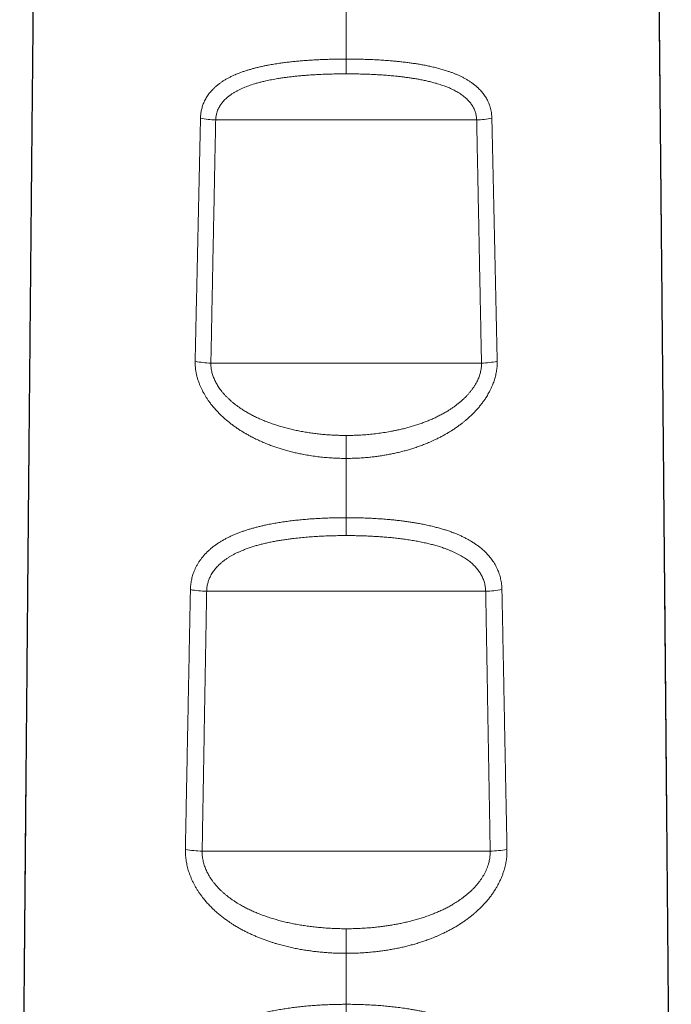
# Model space of a CAD drawing. Header units: millimetres. Extents: x 8 to 587, y 12 to 540.
# Tile 198 of 256: x 290 to 324, y 394 to 446. Entities that reach past the tile are written whole.
import ezdxf

# ---------------------------------------------------------------- set-up
doc = ezdxf.new("R2010")
doc.units = ezdxf.units.MM

msp = doc.modelspace()

# ---------------------------------------------------------------- linework, layer by layer
at = {"color": 252, "linetype": 'Continuous', "lineweight": 0}
for p, q in [((313.812, 440.578), (300.189, 440.578)), ((314.063, 427.894), (299.938, 427.894)), ((307, 422.92), (307, 419.828)), ((314.283, 415.99), (299.718, 415.99)), ((314.517, 402.439), (299.483, 402.439)), ((307, 397.104), (307, 394.445))]:
    msp.add_line(p, q, dxfattribs=at)
for centre, radius, start, end in [((300.233, 444.302), 3.724, 257.0181, 269.3129), ((313.765, 444.321), 3.744, 270.72, 282.9491), ((299.991, 432.141), 4.248, 258.1182, 269.2797), ((314.006, 432.168), 4.275, 270.7555, 281.8488), ((299.778, 420.925), 4.936, 259.4003, 269.3028), ((314.223, 420.925), 4.935, 270.697, 280.603), ((299.56, 408.472), 6.034, 260.9088, 269.2707), ((314.441, 408.472), 6.034, 270.7291, 279.0947)]:
    msp.add_arc(centre, radius, start, end, dxfattribs=at)
for points, knots in [([(290.889, 469.094), (290.88, 468.287), (290.849, 465.361), (290.793, 460.093), (290.723, 453.296), (290.653, 446.316), (290.583, 439.189), (290.513, 431.932), (290.444, 424.519), (290.375, 416.909), (290.305, 409.118), (290.234, 401.163), (290.162, 393.124), (290.091, 385.024), (290.023, 377.162), (289.978, 371.983), (289.957, 369.538)], [0, 0, 0, 0, 0.02845, 0.103138, 0.178202, 0.253583, 0.327865, 0.402332, 0.476922, 0.551575, 0.627981, 0.704321, 0.780529, 0.856538, 0.932285, 1, 1, 1, 1]), ([(323.972, 377.71), (323.951, 380.144), (323.906, 385.304), (323.838, 393.119), (323.766, 401.158), (323.695, 409.113), (323.625, 416.951), (323.555, 424.651), (323.484, 432.194), (323.413, 439.576), (323.343, 446.778), (323.273, 453.744), (323.203, 460.448), (323.149, 465.552), (323.119, 468.363), (323.111, 469.094)], [0, 0, 0, 0, 0.073378, 0.155605, 0.238046, 0.320631, 0.403289, 0.485517, 0.567674, 0.64969, 0.731497, 0.813024, 0.892759, 0.972098, 1, 1, 1, 1]), ([(307, 466.247), (307, 465.375), (307, 462.46), (307, 457.252), (307, 450.645), (307, 446.053), (307, 443.75)], [0, 0, 0, 0, 0.123928, 0.414298, 0.706411, 1, 1, 1, 1]), ([(299.397, 440.673), (299.398, 440.709), (299.401, 440.783), (299.412, 440.891), (299.427, 440.998), (299.448, 441.104), (299.474, 441.208), (299.505, 441.311), (299.541, 441.412), (299.585, 441.516), (299.636, 441.622), (299.696, 441.73), (299.763, 441.834), (299.835, 441.934), (299.908, 442.026), (299.981, 442.109), (300.066, 442.198), (300.167, 442.294), (300.289, 442.397), (300.416, 442.494), (300.55, 442.586), (300.69, 442.673), (300.836, 442.755), (300.987, 442.833), (301.128, 442.899), (301.258, 442.956), (301.39, 443.01), (301.538, 443.065), (301.702, 443.123), (301.87, 443.176), (302.042, 443.227), (302.217, 443.274), (302.395, 443.319), (302.575, 443.361), (302.759, 443.399), (302.929, 443.433), (303.085, 443.461), (303.228, 443.485), (303.374, 443.509), (303.556, 443.536), (303.772, 443.565), (304.024, 443.596), (304.278, 443.623), (304.533, 443.648), (304.79, 443.669), (305.05, 443.688), (305.313, 443.704), (305.578, 443.718), (305.846, 443.729), (306.117, 443.738), (306.391, 443.745), (306.686, 443.749), (306.889, 443.75), (307, 443.75), (307, 443.75)], [0, 0, 0, 0, 0.0129914, 0.0259955, 0.039, 0.051992, 0.0652865, 0.0785934, 0.0919011, 0.1051967, 0.1207966, 0.1364192, 0.1520523, 0.1676802, 0.1832845, 0.1965316, 0.2097788, 0.2295391, 0.2493192, 0.2691028, 0.2888679, 0.3090381, 0.3292225, 0.3494093, 0.3695828, 0.3843901, 0.3991974, 0.4190387, 0.4388845, 0.4587266, 0.4788439, 0.498965, 0.5190829, 0.5394535, 0.5598272, 0.5801982, 0.5955255, 0.6108528, 0.6267071, 0.6425615, 0.66909, 0.6956233, 0.7221524, 0.7487213, 0.7752944, 0.8018637, 0.8289069, 0.8559542, 0.8829976, 0.9107307, 0.9384678, 0.966201, 0.9999939, 1, 1, 1, 1]), ([(307, 443.75), (307, 443.75), (307.11, 443.75), (307.329, 443.749), (307.658, 443.744), (307.987, 443.735), (308.316, 443.723), (308.643, 443.707), (308.968, 443.687), (309.268, 443.665), (309.541, 443.641), (309.79, 443.617), (310.037, 443.589), (310.275, 443.559), (310.504, 443.527), (310.724, 443.494), (310.95, 443.455), (311.183, 443.412), (311.421, 443.362), (311.658, 443.307), (311.891, 443.246), (312.12, 443.18), (312.319, 443.116), (312.491, 443.055), (312.637, 442.999), (312.785, 442.938), (312.933, 442.872), (313.082, 442.798), (313.228, 442.72), (313.37, 442.637), (313.507, 442.548), (313.639, 442.454), (313.766, 442.353), (313.875, 442.256), (313.968, 442.164), (314.046, 442.08), (314.121, 441.991), (314.192, 441.899), (314.258, 441.803), (314.319, 441.704), (314.375, 441.6), (314.424, 441.498), (314.464, 441.399), (314.502, 441.292), (314.538, 441.17), (314.568, 441.033), (314.588, 440.904), (314.6, 440.784), (314.602, 440.71), (314.604, 440.673)], [0, 0, 0, 0, 0.000006, 0.033215, 0.066424, 0.099814, 0.13321, 0.166599, 0.199869, 0.233139, 0.258995, 0.284859, 0.310723, 0.336578, 0.360173, 0.383771, 0.407365, 0.433701, 0.460036, 0.486651, 0.513281, 0.539908, 0.566518, 0.584492, 0.602469, 0.620442, 0.640048, 0.659653, 0.679516, 0.699394, 0.719269, 0.739128, 0.759315, 0.779501, 0.793985, 0.808468, 0.823164, 0.837872, 0.852578, 0.867272, 0.882222, 0.897173, 0.909801, 0.922428, 0.939555, 0.956696, 0.973822, 0.986911, 1, 1, 1, 1]), ([(307, 442.979), (306.892, 442.979), (306.676, 442.978), (306.351, 442.973), (306.026, 442.964), (305.702, 442.952), (305.378, 442.935), (305.081, 442.916), (304.811, 442.896), (304.569, 442.875), (304.328, 442.851), (304.095, 442.825), (303.868, 442.796), (303.65, 442.766), (303.45, 442.735), (303.27, 442.704), (303.111, 442.675), (302.956, 442.644), (302.787, 442.608), (302.603, 442.564), (302.405, 442.513), (302.226, 442.461), (302.065, 442.41), (301.923, 442.362), (301.783, 442.31), (301.647, 442.254), (301.512, 442.195), (301.381, 442.132), (301.252, 442.063), (301.127, 441.99), (301.006, 441.912), (300.905, 441.839), (300.823, 441.773), (300.75, 441.711), (300.673, 441.639), (300.594, 441.556), (300.526, 441.476), (300.469, 441.4), (300.415, 441.321), (300.363, 441.231), (300.312, 441.129), (300.273, 441.032), (300.244, 440.94), (300.222, 440.854), (300.205, 440.766), (300.193, 440.674), (300.19, 440.611), (300.189, 440.578)], [0, 0, 0, 0, 0.038647, 0.077359, 0.116071, 0.154978, 0.193892, 0.232798, 0.262185, 0.291581, 0.320975, 0.350361, 0.377523, 0.404688, 0.431848, 0.452287, 0.472725, 0.492239, 0.511753, 0.537899, 0.56405, 0.590194, 0.609919, 0.629643, 0.649154, 0.668713, 0.688271, 0.708022, 0.727773, 0.74775, 0.767726, 0.787797, 0.799976, 0.812155, 0.828587, 0.845027, 0.861457, 0.873958, 0.886458, 0.902851, 0.919258, 0.935648, 0.948262, 0.960885, 0.973499, 0.986319, 1, 1, 1, 1]), ([(313.812, 440.578), (313.81, 440.611), (313.807, 440.678), (313.794, 440.776), (313.775, 440.874), (313.748, 440.97), (313.715, 441.064), (313.676, 441.155), (313.632, 441.242), (313.583, 441.324), (313.529, 441.404), (313.469, 441.482), (313.405, 441.557), (313.333, 441.634), (313.251, 441.711), (313.159, 441.789), (313.062, 441.864), (312.96, 441.934), (312.855, 442.001), (312.745, 442.065), (312.632, 442.125), (312.512, 442.184), (312.385, 442.241), (312.253, 442.296), (312.117, 442.347), (311.978, 442.396), (311.837, 442.442), (311.669, 442.492), (311.473, 442.545), (311.247, 442.6), (311.018, 442.65), (310.798, 442.692), (310.588, 442.729), (310.388, 442.76), (310.187, 442.789), (309.984, 442.815), (309.779, 442.839), (309.539, 442.865), (309.264, 442.89), (308.952, 442.914), (308.637, 442.934), (308.317, 442.951), (307.993, 442.964), (307.665, 442.973), (307.334, 442.978), (307.111, 442.979), (307, 442.979)], [0, 0, 0, 0, 0.013935, 0.027883, 0.041819, 0.056212, 0.070618, 0.085012, 0.098927, 0.112852, 0.126768, 0.14098, 0.155199, 0.169413, 0.186388, 0.203363, 0.220638, 0.237927, 0.25522, 0.272499, 0.290046, 0.307593, 0.326703, 0.345819, 0.36493, 0.384191, 0.403455, 0.422716, 0.45215, 0.481584, 0.511149, 0.540714, 0.565698, 0.590685, 0.615669, 0.640762, 0.665858, 0.690951, 0.728865, 0.766389, 0.803914, 0.842743, 0.881579, 0.920408, 0.960204, 1, 1, 1, 1]), ([(299.117, 427.984), (299.122, 428.253), (299.134, 428.792), (299.154, 429.687), (299.175, 430.669), (299.199, 431.736), (299.222, 432.801), (299.246, 433.862), (299.269, 434.919), (299.292, 435.974), (299.316, 437.024), (299.339, 438.072), (299.36, 439.028), (299.379, 439.895), (299.391, 440.413), (299.397, 440.673)], [0, 0, 0, 0, 0.06244, 0.12488, 0.208152, 0.291424, 0.374696, 0.458029, 0.541363, 0.624696, 0.70809, 0.791485, 0.874879, 0.93744, 1, 1, 1, 1]), ([(314.604, 440.673), (314.611, 440.328), (314.627, 439.638), (314.65, 438.598), (314.673, 437.554), (314.697, 436.506), (314.72, 435.455), (314.743, 434.399), (314.767, 433.34), (314.79, 432.276), (314.814, 431.209), (314.837, 430.138), (314.861, 429.063), (314.876, 428.344), (314.884, 427.984)], [0, 0, 0, 0, 0.083257, 0.166514, 0.249771, 0.333058, 0.416346, 0.499633, 0.583012, 0.666392, 0.74977, 0.83318, 0.91659, 1, 1, 1, 1]), ([(300.189, 440.578), (300.182, 440.233), (300.168, 439.543), (300.147, 438.503), (300.126, 437.46), (300.106, 436.413), (300.085, 435.362), (300.064, 434.306), (300.043, 433.247), (300.022, 432.184), (300.001, 431.117), (299.98, 430.046), (299.959, 428.972), (299.945, 428.253), (299.938, 427.894)], [0, 0, 0, 0, 0.083256, 0.166514, 0.24977, 0.333057, 0.416345, 0.499632, 0.583011, 0.666391, 0.74977, 0.83318, 0.91659, 1, 1, 1, 1]), ([(314.063, 427.894), (314.058, 428.163), (314.047, 428.701), (314.03, 429.596), (314.01, 430.577), (313.989, 431.644), (313.968, 432.708), (313.947, 433.769), (313.927, 434.826), (313.906, 435.88), (313.885, 436.931), (313.864, 437.978), (313.845, 438.934), (313.827, 439.8), (313.817, 440.319), (313.812, 440.578)], [0, 0, 0, 0, 0.06244, 0.124879, 0.208151, 0.291424, 0.374695, 0.458028, 0.541362, 0.624695, 0.70809, 0.791485, 0.874879, 0.93744, 1, 1, 1, 1]), ([(307, 422.92), (307, 422.92), (306.89, 422.92), (306.671, 422.923), (306.342, 422.936), (306.013, 422.958), (305.684, 422.99), (305.357, 423.03), (305.031, 423.079), (304.731, 423.133), (304.457, 423.19), (304.209, 423.247), (303.962, 423.311), (303.724, 423.378), (303.495, 423.448), (303.275, 423.522), (303.042, 423.605), (302.799, 423.701), (302.544, 423.809), (302.292, 423.926), (302.07, 424.038), (301.879, 424.141), (301.715, 424.235), (301.554, 424.332), (301.395, 424.434), (301.238, 424.54), (301.081, 424.653), (300.923, 424.774), (300.765, 424.903), (300.611, 425.037), (300.461, 425.177), (300.314, 425.323), (300.173, 425.475), (300.037, 425.633), (299.92, 425.781), (299.821, 425.918), (299.736, 426.041), (299.655, 426.168), (299.579, 426.298), (299.508, 426.429), (299.441, 426.564), (299.379, 426.701), (299.327, 426.832), (299.282, 426.957), (299.24, 427.087), (299.201, 427.233), (299.166, 427.393), (299.142, 427.54), (299.127, 427.674), (299.119, 427.787), (299.115, 427.89), (299.116, 427.953), (299.117, 427.984)], [0, 0, 0, 0, 0.000006, 0.031637, 0.063268, 0.095058, 0.126854, 0.158644, 0.190328, 0.222013, 0.246567, 0.271127, 0.295687, 0.32024, 0.342598, 0.364959, 0.387316, 0.413987, 0.440658, 0.467433, 0.494208, 0.512309, 0.530412, 0.548513, 0.566722, 0.584934, 0.603142, 0.622712, 0.642282, 0.661943, 0.681605, 0.701603, 0.721601, 0.741745, 0.761888, 0.776354, 0.790819, 0.805496, 0.820185, 0.834872, 0.849547, 0.864478, 0.879409, 0.891756, 0.904103, 0.92084, 0.93759, 0.954326, 0.96711, 0.979895, 0.989947, 1, 1, 1, 1]), ([(299.938, 427.894), (299.938, 427.858), (299.937, 427.787), (299.945, 427.68), (299.958, 427.571), (299.979, 427.461), (300.006, 427.35), (300.04, 427.241), (300.079, 427.135), (300.123, 427.03), (300.172, 426.927), (300.227, 426.824), (300.287, 426.723), (300.354, 426.619), (300.429, 426.514), (300.512, 426.406), (300.6, 426.301), (300.693, 426.198), (300.791, 426.098), (300.893, 426.001), (300.998, 425.906), (301.109, 425.813), (301.225, 425.721), (301.346, 425.631), (301.491, 425.53), (301.661, 425.42), (301.858, 425.302), (302.061, 425.191), (302.269, 425.085), (302.48, 424.987), (302.706, 424.89), (302.947, 424.795), (303.203, 424.704), (303.462, 424.62), (303.723, 424.543), (303.987, 424.474), (304.252, 424.411), (304.52, 424.355), (304.792, 424.304), (305.068, 424.259), (305.346, 424.221), (305.627, 424.188), (305.907, 424.162), (306.183, 424.142), (306.455, 424.129), (306.727, 424.12), (306.909, 424.119), (307, 424.118)], [0, 0, 0, 0, 0.013414, 0.026841, 0.040256, 0.054098, 0.067952, 0.081796, 0.095195, 0.108604, 0.122004, 0.135702, 0.149408, 0.163107, 0.178736, 0.194365, 0.210118, 0.225872, 0.241948, 0.258025, 0.274187, 0.290349, 0.307508, 0.324671, 0.34183, 0.367772, 0.393714, 0.420147, 0.44658, 0.473133, 0.499685, 0.530517, 0.561349, 0.592295, 0.623241, 0.654376, 0.685241, 0.716105, 0.747844, 0.779588, 0.811328, 0.843714, 0.8761, 0.907048, 0.937996, 0.968998, 1, 1, 1, 1]), ([(314.884, 427.984), (314.885, 427.945), (314.885, 427.867), (314.88, 427.748), (314.869, 427.629), (314.854, 427.509), (314.833, 427.387), (314.807, 427.264), (314.775, 427.142), (314.74, 427.021), (314.7, 426.902), (314.65, 426.771), (314.59, 426.629), (314.516, 426.474), (314.442, 426.335), (314.37, 426.209), (314.291, 426.081), (314.196, 425.939), (314.084, 425.786), (313.965, 425.636), (313.84, 425.489), (313.708, 425.345), (313.57, 425.206), (313.427, 425.07), (313.293, 424.952), (313.169, 424.849), (313.046, 424.75), (312.907, 424.644), (312.751, 424.533), (312.593, 424.426), (312.43, 424.322), (312.265, 424.223), (312.096, 424.127), (311.924, 424.035), (311.749, 423.947), (311.543, 423.848), (311.307, 423.744), (311.055, 423.642), (310.817, 423.554), (310.593, 423.477), (310.366, 423.405), (310.138, 423.338), (309.908, 423.276), (309.676, 423.22), (309.441, 423.168), (309.204, 423.121), (308.964, 423.079), (308.722, 423.041), (308.478, 423.009), (308.215, 422.979), (307.93, 422.954), (307.623, 422.935), (307.312, 422.923), (307.104, 422.92), (307, 422.92), (307, 422.92)], [0, 0, 0, 0, 0.012546, 0.025103, 0.037661, 0.050207, 0.063042, 0.075889, 0.088736, 0.101572, 0.114025, 0.126478, 0.143317, 0.160168, 0.177008, 0.189812, 0.202616, 0.221022, 0.239439, 0.257848, 0.276555, 0.295264, 0.314239, 0.333222, 0.352199, 0.365895, 0.379592, 0.397946, 0.416303, 0.434658, 0.453267, 0.47188, 0.49049, 0.509334, 0.528181, 0.547026, 0.575382, 0.602758, 0.62565, 0.648545, 0.671437, 0.694358, 0.717282, 0.740203, 0.763462, 0.786724, 0.809983, 0.833735, 0.85749, 0.881243, 0.910112, 0.940071, 0.970035, 0.999994, 1, 1, 1, 1]), ([(307, 424.118), (307.113, 424.119), (307.34, 424.121), (307.68, 424.134), (308.02, 424.156), (308.36, 424.186), (308.699, 424.226), (309.037, 424.275), (309.316, 424.323), (309.537, 424.367), (309.725, 424.406), (309.935, 424.455), (310.166, 424.513), (310.395, 424.577), (310.624, 424.647), (310.851, 424.723), (311.071, 424.802), (311.284, 424.886), (311.489, 424.973), (311.691, 425.066), (311.892, 425.166), (312.09, 425.272), (312.267, 425.375), (312.425, 425.474), (312.564, 425.567), (312.7, 425.664), (312.833, 425.766), (312.964, 425.873), (313.092, 425.986), (313.215, 426.103), (313.326, 426.219), (313.426, 426.331), (313.515, 426.44), (313.6, 426.552), (313.68, 426.669), (313.754, 426.789), (313.818, 426.906), (313.872, 427.018), (313.918, 427.124), (313.958, 427.233), (313.993, 427.344), (314.021, 427.457), (314.04, 427.559), (314.053, 427.651), (314.06, 427.732), (314.064, 427.813), (314.063, 427.867), (314.063, 427.894)], [0, 0, 0, 0, 0.038616, 0.077232, 0.115953, 0.154674, 0.193601, 0.232558, 0.270958, 0.290174, 0.309391, 0.336477, 0.363567, 0.390654, 0.417879, 0.445109, 0.472333, 0.497626, 0.522924, 0.548216, 0.573722, 0.599236, 0.62474, 0.6437, 0.66266, 0.681696, 0.700732, 0.720063, 0.739393, 0.75886, 0.778326, 0.794441, 0.810563, 0.826676, 0.843131, 0.859596, 0.876048, 0.889757, 0.903475, 0.917183, 0.931269, 0.945367, 0.959452, 0.969549, 0.979646, 0.989823, 1, 1, 1, 1]), ([(298.87, 416.074), (298.871, 416.115), (298.874, 416.198), (298.885, 416.322), (298.901, 416.445), (298.922, 416.567), (298.949, 416.687), (298.981, 416.806), (299.019, 416.923), (299.066, 417.049), (299.124, 417.182), (299.194, 417.322), (299.272, 417.457), (299.358, 417.588), (299.452, 417.716), (299.555, 417.842), (299.669, 417.966), (299.793, 418.089), (299.925, 418.206), (300.064, 418.318), (300.209, 418.425), (300.361, 418.527), (300.518, 418.623), (300.679, 418.713), (300.841, 418.797), (301.006, 418.875), (301.175, 418.949), (301.347, 419.019), (301.522, 419.085), (301.701, 419.148), (301.884, 419.207), (302.071, 419.263), (302.26, 419.315), (302.452, 419.364), (302.646, 419.41), (302.87, 419.459), (303.125, 419.51), (303.411, 419.561), (303.7, 419.606), (303.993, 419.647), (304.287, 419.683), (304.583, 419.715), (304.882, 419.742), (305.187, 419.766), (305.495, 419.786), (305.807, 419.802), (306.121, 419.814), (306.426, 419.823), (306.719, 419.827), (306.906, 419.828), (307, 419.828), (307, 419.828)], [0, 0, 0, 0, 0.012733, 0.025467, 0.038442, 0.051429, 0.064417, 0.077393, 0.090622, 0.103851, 0.120869, 0.137898, 0.154917, 0.172305, 0.189704, 0.207094, 0.226333, 0.245573, 0.264963, 0.284355, 0.304151, 0.323949, 0.343857, 0.363766, 0.38304, 0.40232, 0.421596, 0.441021, 0.46045, 0.479876, 0.499691, 0.51951, 0.539326, 0.559245, 0.579168, 0.599088, 0.627558, 0.656029, 0.684654, 0.713286, 0.741912, 0.77042, 0.798927, 0.828297, 0.857673, 0.887043, 0.91705, 0.947057, 0.973519, 0.999994, 1, 1, 1, 1]), ([(307, 419.828), (307, 419.828), (307.11, 419.828), (307.329, 419.827), (307.658, 419.821), (307.987, 419.811), (308.316, 419.796), (308.644, 419.777), (308.97, 419.754), (309.27, 419.729), (309.544, 419.702), (309.792, 419.674), (310.039, 419.643), (310.277, 419.609), (310.507, 419.574), (310.727, 419.537), (310.964, 419.493), (311.219, 419.441), (311.472, 419.383), (311.705, 419.325), (311.918, 419.266), (312.129, 419.203), (312.336, 419.136), (312.529, 419.067), (312.709, 418.997), (312.876, 418.928), (313.042, 418.853), (313.209, 418.772), (313.375, 418.684), (313.537, 418.59), (313.696, 418.49), (313.849, 418.384), (313.98, 418.284), (314.092, 418.191), (314.185, 418.108), (314.278, 418.02), (314.369, 417.927), (314.458, 417.826), (314.544, 417.722), (314.625, 417.613), (314.701, 417.5), (314.772, 417.382), (314.838, 417.26), (314.897, 417.137), (314.949, 417.014), (314.993, 416.89), (315.032, 416.762), (315.065, 416.63), (315.092, 416.496), (315.112, 416.358), (315.126, 416.218), (315.129, 416.122), (315.131, 416.074)], [0, 0, 0, 0, 0.000006, 0.03103, 0.062054, 0.093226, 0.124403, 0.155574, 0.186648, 0.217722, 0.241754, 0.265793, 0.289831, 0.313863, 0.335714, 0.357567, 0.379418, 0.407024, 0.43463, 0.456955, 0.479293, 0.501635, 0.52397, 0.546292, 0.565148, 0.584007, 0.602863, 0.622837, 0.642811, 0.663043, 0.683289, 0.703532, 0.72376, 0.737463, 0.751169, 0.764871, 0.779648, 0.794424, 0.809414, 0.824416, 0.839417, 0.854406, 0.869654, 0.884901, 0.898972, 0.913043, 0.927415, 0.941803, 0.95619, 0.97056, 0.98528, 1, 1, 1, 1]), ([(307, 418.894), (306.883, 418.894), (306.648, 418.893), (306.297, 418.886), (305.945, 418.874), (305.593, 418.858), (305.242, 418.836), (304.95, 418.813), (304.719, 418.792), (304.547, 418.775), (304.375, 418.757), (304.181, 418.734), (303.964, 418.706), (303.725, 418.671), (303.487, 418.633), (303.25, 418.591), (303.015, 418.544), (302.787, 418.494), (302.568, 418.441), (302.356, 418.384), (302.146, 418.322), (301.939, 418.255), (301.735, 418.182), (301.552, 418.109), (301.389, 418.038), (301.246, 417.97), (301.105, 417.898), (300.967, 417.82), (300.833, 417.738), (300.701, 417.649), (300.574, 417.555), (300.46, 417.461), (300.358, 417.367), (300.268, 417.276), (300.182, 417.179), (300.101, 417.078), (300.026, 416.971), (299.964, 416.869), (299.913, 416.774), (299.872, 416.686), (299.834, 416.594), (299.802, 416.5), (299.774, 416.404), (299.751, 416.305), (299.734, 416.203), (299.722, 416.098), (299.719, 416.026), (299.718, 415.99)], [0, 0, 0, 0, 0.039144, 0.078288, 0.11754, 0.156792, 0.196254, 0.235747, 0.255209, 0.274671, 0.29415, 0.313628, 0.341101, 0.368576, 0.396048, 0.423663, 0.451282, 0.478896, 0.50454, 0.530188, 0.555831, 0.581696, 0.607569, 0.633432, 0.652655, 0.671877, 0.69118, 0.710482, 0.730093, 0.749704, 0.769458, 0.789212, 0.805406, 0.821607, 0.8378, 0.85434, 0.870891, 0.887428, 0.899556, 0.911684, 0.924091, 0.936512, 0.948933, 0.961337, 0.974076, 0.986814, 1, 1, 1, 1]), ([(314.283, 415.99), (314.281, 416.028), (314.278, 416.104), (314.264, 416.217), (314.244, 416.33), (314.217, 416.441), (314.183, 416.55), (314.142, 416.656), (314.096, 416.757), (314.045, 416.854), (313.988, 416.948), (313.926, 417.04), (313.859, 417.129), (313.783, 417.22), (313.698, 417.311), (313.603, 417.404), (313.503, 417.493), (313.397, 417.577), (313.287, 417.657), (313.174, 417.734), (313.056, 417.807), (312.931, 417.878), (312.8, 417.947), (312.663, 418.014), (312.523, 418.077), (312.38, 418.136), (312.234, 418.193), (312.061, 418.255), (311.858, 418.321), (311.624, 418.39), (311.387, 418.452), (311.135, 418.512), (310.867, 418.569), (310.583, 418.621), (310.296, 418.668), (310.006, 418.71), (309.715, 418.747), (309.422, 418.779), (309.13, 418.807), (308.831, 418.83), (308.527, 418.851), (308.217, 418.867), (307.905, 418.88), (307.598, 418.888), (307.297, 418.893), (307.099, 418.894), (307, 418.894)], [0, 0, 0, 0, 0.013818, 0.027649, 0.041468, 0.055731, 0.070006, 0.08427, 0.09807, 0.11188, 0.125681, 0.139778, 0.153882, 0.16798, 0.184609, 0.201238, 0.218161, 0.235098, 0.252038, 0.268966, 0.286157, 0.303349, 0.321895, 0.340446, 0.358994, 0.377686, 0.396382, 0.415075, 0.443641, 0.472208, 0.500903, 0.529598, 0.562714, 0.595831, 0.629068, 0.662306, 0.695746, 0.728899, 0.762051, 0.794912, 0.829639, 0.864366, 0.899172, 0.933978, 0.966981, 1, 1, 1, 1]), ([(298.606, 402.514), (298.612, 402.8), (298.623, 403.372), (298.641, 404.323), (298.661, 405.367), (298.683, 406.505), (298.705, 407.639), (298.727, 408.772), (298.749, 409.902), (298.771, 411.03), (298.793, 412.156), (298.815, 413.279), (298.835, 414.306), (298.854, 415.237), (298.865, 415.795), (298.87, 416.074)], [0, 0, 0, 0, 0.06244, 0.12488, 0.208151, 0.291424, 0.374696, 0.458029, 0.541363, 0.624696, 0.70809, 0.791485, 0.874879, 0.93744, 1, 1, 1, 1]), ([(315.131, 416.074), (315.138, 415.703), (315.153, 414.96), (315.175, 413.843), (315.197, 412.723), (315.218, 411.601), (315.24, 410.475), (315.262, 409.346), (315.284, 408.214), (315.306, 407.08), (315.328, 405.942), (315.35, 404.802), (315.372, 403.659), (315.387, 402.896), (315.394, 402.514)], [0, 0, 0, 0, 0.083257, 0.166514, 0.24977, 0.333058, 0.416345, 0.499633, 0.583012, 0.666391, 0.74977, 0.83318, 0.91659, 1, 1, 1, 1]), ([(299.718, 415.99), (299.713, 415.712), (299.703, 415.155), (299.687, 414.226), (299.669, 413.201), (299.65, 412.081), (299.63, 410.957), (299.61, 409.83), (299.591, 408.701), (299.571, 407.568), (299.552, 406.433), (299.532, 405.295), (299.514, 404.25), (299.498, 403.297), (299.488, 402.725), (299.483, 402.439)], [0, 0, 0, 0, 0.0624397, 0.1248794, 0.2081511, 0.2914237, 0.3746954, 0.4580284, 0.5413622, 0.6246952, 0.7080896, 0.7914848, 0.8748791, 0.9374396, 1, 1, 1, 1]), ([(314.517, 402.439), (314.513, 402.724), (314.503, 403.296), (314.487, 404.246), (314.469, 405.29), (314.449, 406.427), (314.429, 407.561), (314.41, 408.693), (314.39, 409.822), (314.371, 410.949), (314.351, 412.074), (314.332, 413.197), (314.314, 414.223), (314.297, 415.154), (314.288, 415.711), (314.283, 415.99)], [0, 0, 0, 0, 0.0624397, 0.1248794, 0.2081511, 0.2914237, 0.3746954, 0.4580284, 0.5413622, 0.6246952, 0.7080896, 0.7914848, 0.8748791, 0.9374396, 1, 1, 1, 1]), ([(307, 397.104), (307, 397.104), (306.89, 397.104), (306.689, 397.106), (306.396, 397.116), (306.122, 397.131), (305.848, 397.151), (305.574, 397.176), (305.301, 397.207), (305.028, 397.244), (304.754, 397.287), (304.48, 397.336), (304.205, 397.392), (303.93, 397.454), (303.655, 397.524), (303.418, 397.59), (303.217, 397.65), (303.011, 397.716), (302.796, 397.79), (302.573, 397.874), (302.383, 397.949), (302.195, 398.029), (302.008, 398.113), (301.822, 398.202), (301.638, 398.296), (301.455, 398.394), (301.275, 398.498), (301.112, 398.597), (300.966, 398.691), (300.819, 398.791), (300.657, 398.907), (300.483, 399.041), (300.312, 399.181), (300.145, 399.328), (299.984, 399.482), (299.827, 399.643), (299.702, 399.783), (299.605, 399.898), (299.523, 399.999), (299.434, 400.117), (299.339, 400.25), (299.248, 400.387), (299.162, 400.528), (299.08, 400.673), (299.004, 400.821), (298.933, 400.973), (298.872, 401.117), (298.82, 401.255), (298.776, 401.384), (298.737, 401.515), (298.703, 401.647), (298.673, 401.781), (298.649, 401.917), (298.629, 402.052), (298.615, 402.197), (298.606, 402.352), (298.606, 402.46), (298.606, 402.514)], [0, 0, 0, 0, 0.000005, 0.029688, 0.054489, 0.079293, 0.104094, 0.128926, 0.153761, 0.178593, 0.203793, 0.228997, 0.254197, 0.279921, 0.30565, 0.331374, 0.347006, 0.362638, 0.390415, 0.408978, 0.427543, 0.446105, 0.46484, 0.483577, 0.502312, 0.521239, 0.540169, 0.559096, 0.573349, 0.587603, 0.607508, 0.627561, 0.64762, 0.667671, 0.687982, 0.708301, 0.72861, 0.738867, 0.749123, 0.763932, 0.778751, 0.793569, 0.808376, 0.823464, 0.838566, 0.853667, 0.868752, 0.881187, 0.89363, 0.906074, 0.918507, 0.931199, 0.943904, 0.956608, 0.9693, 0.98465, 1, 1, 1, 1]), ([(299.483, 402.439), (299.483, 402.399), (299.482, 402.319), (299.49, 402.198), (299.505, 402.076), (299.527, 401.954), (299.555, 401.83), (299.59, 401.709), (299.631, 401.591), (299.678, 401.476), (299.729, 401.362), (299.787, 401.249), (299.85, 401.138), (299.921, 401.025), (299.999, 400.91), (300.086, 400.794), (300.178, 400.681), (300.275, 400.571), (300.377, 400.464), (300.483, 400.36), (300.593, 400.259), (300.709, 400.161), (300.829, 400.064), (300.955, 399.97), (301.083, 399.879), (301.215, 399.791), (301.349, 399.708), (301.509, 399.613), (301.696, 399.51), (301.911, 399.401), (302.131, 399.299), (302.366, 399.199), (302.616, 399.101), (302.883, 399.006), (303.152, 398.92), (303.425, 398.841), (303.699, 398.769), (303.975, 398.704), (304.255, 398.646), (304.538, 398.593), (304.826, 398.546), (305.116, 398.506), (305.409, 398.471), (305.714, 398.442), (306.028, 398.418), (306.351, 398.401), (306.676, 398.39), (306.892, 398.388), (307, 398.388)], [0, 0, 0, 0, 0.013382, 0.026776, 0.040158, 0.05396, 0.067774, 0.081577, 0.094945, 0.108322, 0.121692, 0.135359, 0.149035, 0.162704, 0.178124, 0.193545, 0.209088, 0.224632, 0.240496, 0.25636, 0.272308, 0.288257, 0.305027, 0.321801, 0.338571, 0.355473, 0.372379, 0.389282, 0.415117, 0.440953, 0.466906, 0.49286, 0.523073, 0.553286, 0.583611, 0.613937, 0.644448, 0.674692, 0.704937, 0.736034, 0.767136, 0.798234, 0.829962, 0.86169, 0.89623, 0.93077, 0.965385, 1, 1, 1, 1]), ([(315.394, 402.514), (315.395, 402.47), (315.395, 402.383), (315.39, 402.25), (315.379, 402.118), (315.363, 401.984), (315.341, 401.849), (315.314, 401.714), (315.281, 401.579), (315.24, 401.431), (315.187, 401.271), (315.122, 401.1), (315.049, 400.93), (314.969, 400.764), (314.881, 400.601), (314.785, 400.437), (314.678, 400.273), (314.562, 400.109), (314.439, 399.949), (314.308, 399.793), (314.171, 399.641), (314.028, 399.493), (313.879, 399.35), (313.739, 399.225), (313.611, 399.117), (313.483, 399.014), (313.339, 398.904), (313.179, 398.789), (313.014, 398.678), (312.846, 398.571), (312.674, 398.467), (312.499, 398.369), (312.321, 398.274), (312.14, 398.183), (311.971, 398.103), (311.817, 398.034), (311.633, 397.955), (311.417, 397.869), (311.17, 397.778), (310.936, 397.698), (310.699, 397.624), (310.461, 397.555), (310.221, 397.491), (309.978, 397.433), (309.733, 397.379), (309.485, 397.33), (309.235, 397.285), (308.982, 397.246), (308.726, 397.211), (308.451, 397.179), (308.165, 397.151), (307.868, 397.13), (307.58, 397.115), (307.29, 397.106), (307.097, 397.104), (307, 397.104), (307, 397.104)], [0, 0, 0, 0, 0.012419, 0.02485, 0.037282, 0.049701, 0.062404, 0.075119, 0.087834, 0.100537, 0.117171, 0.133843, 0.150539, 0.167241, 0.183927, 0.20057, 0.218716, 0.236872, 0.25502, 0.273464, 0.291908, 0.310616, 0.329332, 0.348041, 0.361454, 0.374867, 0.392839, 0.410816, 0.42879, 0.447013, 0.46524, 0.483465, 0.501919, 0.520375, 0.53883, 0.552715, 0.5666, 0.593499, 0.615991, 0.638487, 0.660979, 0.6835, 0.706024, 0.728546, 0.751398, 0.774252, 0.797105, 0.82044, 0.843778, 0.867113, 0.895474, 0.92157, 0.9477, 0.97383, 0.999995, 1, 1, 1, 1]), ([(307, 398.388), (307.122, 398.389), (307.367, 398.39), (307.734, 398.404), (308.1, 398.426), (308.425, 398.454), (308.709, 398.485), (308.954, 398.515), (309.196, 398.55), (309.437, 398.589), (309.675, 398.632), (309.918, 398.681), (310.164, 398.736), (310.414, 398.797), (310.662, 398.865), (310.908, 398.938), (311.152, 399.018), (311.387, 399.102), (311.612, 399.19), (311.828, 399.281), (312.041, 399.378), (312.251, 399.482), (312.457, 399.593), (312.642, 399.701), (312.807, 399.805), (312.952, 399.903), (313.095, 400.006), (313.235, 400.114), (313.371, 400.228), (313.505, 400.348), (313.633, 400.473), (313.75, 400.598), (313.855, 400.72), (313.949, 400.839), (314.038, 400.963), (314.122, 401.09), (314.199, 401.221), (314.268, 401.355), (314.33, 401.491), (314.384, 401.631), (314.426, 401.762), (314.458, 401.884), (314.482, 401.996), (314.5, 402.109), (314.512, 402.221), (314.518, 402.331), (314.518, 402.403), (314.517, 402.439)], [0, 0, 0, 0, 0.039116, 0.078245, 0.117374, 0.156489, 0.182757, 0.209028, 0.235297, 0.261206, 0.287118, 0.313027, 0.340528, 0.368048, 0.395574, 0.423097, 0.450609, 0.478105, 0.503152, 0.528228, 0.553312, 0.578388, 0.603448, 0.628484, 0.647225, 0.665976, 0.684724, 0.703462, 0.722603, 0.741762, 0.760916, 0.780052, 0.796252, 0.812496, 0.828754, 0.845003, 0.861224, 0.877409, 0.8935, 0.909604, 0.925692, 0.938238, 0.950802, 0.963364, 0.975909, 0.987954, 1, 1, 1, 1]), ([(298.379, 390.024), (298.38, 390.07), (298.383, 390.162), (298.394, 390.299), (298.41, 390.436), (298.432, 390.572), (298.46, 390.706), (298.493, 390.839), (298.531, 390.971), (298.575, 391.099), (298.623, 391.223), (298.681, 391.357), (298.751, 391.501), (298.836, 391.654), (298.921, 391.79), (299.004, 391.91), (299.094, 392.032), (299.202, 392.165), (299.331, 392.308), (299.467, 392.445), (299.611, 392.577), (299.761, 392.702), (299.917, 392.822), (300.079, 392.936), (300.244, 393.043), (300.412, 393.143), (300.581, 393.237), (300.754, 393.326), (300.931, 393.411), (301.112, 393.491), (301.296, 393.567), (301.485, 393.64), (301.677, 393.708), (301.872, 393.773), (302.07, 393.834), (302.27, 393.892), (302.502, 393.953), (302.766, 394.017), (303.063, 394.082), (303.364, 394.141), (303.668, 394.194), (303.974, 394.241), (304.281, 394.282), (304.593, 394.319), (304.91, 394.351), (305.231, 394.379), (305.556, 394.401), (305.884, 394.419), (306.17, 394.431), (306.411, 394.438), (306.607, 394.442), (306.803, 394.444), (306.935, 394.445), (307, 394.445), (307, 394.445)], [0, 0, 0, 0, 0.012597, 0.025194, 0.038027, 0.050873, 0.063719, 0.076553, 0.089635, 0.102718, 0.115312, 0.127906, 0.144931, 0.161966, 0.178993, 0.191933, 0.204873, 0.223783, 0.242694, 0.261943, 0.281208, 0.300476, 0.319729, 0.339299, 0.358869, 0.377685, 0.396506, 0.415323, 0.434287, 0.453254, 0.472218, 0.491563, 0.51091, 0.530255, 0.549702, 0.569152, 0.588599, 0.616553, 0.644507, 0.672614, 0.700727, 0.728835, 0.756825, 0.784815, 0.81365, 0.84249, 0.871325, 0.900783, 0.930241, 0.947672, 0.965102, 0.982548, 0.999995, 1, 1, 1, 1]), ([(307, 394.445), (307, 394.445), (307.11, 394.445), (307.329, 394.444), (307.659, 394.437), (307.988, 394.425), (308.317, 394.409), (308.646, 394.388), (308.972, 394.362), (309.3, 394.331), (309.63, 394.294), (309.96, 394.251), (310.253, 394.207), (310.509, 394.163), (310.73, 394.123), (310.944, 394.081), (311.151, 394.036), (311.352, 393.989), (311.552, 393.939), (311.751, 393.886), (311.947, 393.829), (312.143, 393.768), (312.338, 393.704), (312.531, 393.634), (312.722, 393.56), (312.91, 393.482), (313.096, 393.399), (313.28, 393.31), (313.463, 393.214), (313.645, 393.111), (313.823, 393.001), (313.997, 392.884), (314.165, 392.76), (314.31, 392.644), (314.433, 392.537), (314.536, 392.441), (314.639, 392.339), (314.74, 392.231), (314.839, 392.116), (314.935, 391.995), (315.026, 391.87), (315.111, 391.741), (315.192, 391.607), (315.267, 391.468), (315.331, 391.332), (315.386, 391.203), (315.433, 391.08), (315.475, 390.954), (315.512, 390.824), (315.544, 390.692), (315.571, 390.558), (315.593, 390.421), (315.608, 390.286), (315.618, 390.154), (315.621, 390.067), (315.622, 390.024)], [0, 0, 0, 0, 0.000005, 0.029221, 0.058437, 0.087776, 0.11712, 0.146459, 0.175716, 0.204973, 0.235034, 0.265101, 0.295162, 0.315606, 0.336052, 0.356495, 0.375558, 0.394623, 0.413686, 0.432828, 0.451971, 0.471113, 0.490536, 0.509963, 0.529386, 0.548931, 0.56848, 0.588025, 0.608301, 0.628578, 0.649113, 0.669663, 0.690209, 0.710741, 0.724647, 0.738556, 0.752461, 0.767451, 0.782441, 0.797646, 0.812863, 0.828078, 0.843281, 0.858746, 0.874211, 0.886763, 0.899314, 0.912071, 0.924838, 0.937606, 0.950361, 0.963353, 0.976346, 0.988163, 1, 1, 1, 1])]:
    msp.add_open_spline(points, degree=3, knots=knots, dxfattribs=at)
at = {"color": 7, "linetype": 'Continuous', "lineweight": 30}
for points, knots in [([(290.889, 469.094), (290.888, 469.067), (290.887, 468.929), (290.884, 468.677), (290.88, 468.337), (290.877, 468.001), (290.873, 467.67), (290.87, 467.344), (290.866, 467.011), (290.862, 466.671), (290.859, 466.325), (290.855, 465.96), (290.851, 465.576), (290.846, 465.174), (290.842, 464.763), (290.838, 464.343), (290.833, 463.915), (290.828, 463.478), (290.824, 463.045), (290.819, 462.616), (290.815, 462.192), (290.81, 461.761), (290.806, 461.321), (290.801, 460.874), (290.796, 460.419), (290.791, 459.956), (290.787, 459.484), (290.782, 459.005), (290.776, 458.517), (290.771, 458.021), (290.766, 457.527), (290.761, 457.034), (290.756, 456.543), (290.751, 456.045), (290.746, 455.54), (290.74, 455.025), (290.735, 454.5), (290.73, 453.965), (290.724, 453.422), (290.719, 452.871), (290.713, 452.313), (290.707, 451.746), (290.701, 451.171), (290.696, 450.648), (290.691, 450.182), (290.687, 449.777), (290.683, 449.38), (290.679, 448.989), (290.676, 448.607), (290.672, 448.234), (290.668, 447.87), (290.665, 447.513), (290.661, 447.161), (290.658, 446.813), (290.654, 446.47), (290.651, 446.134), (290.648, 445.806), (290.644, 445.486), (290.641, 445.176), (290.638, 444.874), (290.636, 444.579), (290.632, 444.217), (290.628, 443.784), (290.623, 443.276), (290.618, 442.766), (290.612, 442.162), (290.605, 441.465), (290.597, 440.671), (290.589, 439.869), (290.582, 439.059), (290.574, 438.241), (290.566, 437.474), (290.559, 436.76), (290.553, 436.1), (290.547, 435.437), (290.54, 434.776), (290.534, 434.12), (290.528, 433.495), (290.523, 432.903), (290.517, 432.341), (290.512, 431.785), (290.507, 431.235), (290.502, 430.691), (290.497, 430.152), (290.491, 429.602), (290.486, 429.041), (290.481, 428.47), (290.476, 427.905), (290.47, 427.348), (290.465, 426.799), (290.46, 426.256), (290.455, 425.722), (290.45, 425.194), (290.446, 424.674), (290.441, 424.207), (290.437, 423.79), (290.434, 423.423), (290.431, 423.109), (290.429, 422.848), (290.427, 422.635), (290.425, 422.419), (290.423, 422.175), (290.42, 421.901), (290.417, 421.597), (290.414, 421.282), (290.411, 420.958), (290.408, 420.627), (290.405, 420.288), (290.402, 419.942), (290.399, 419.586), (290.396, 419.235), (290.393, 418.888), (290.389, 418.547), (290.386, 418.198), (290.383, 417.842), (290.38, 417.478), (290.376, 417.106), (290.373, 416.727), (290.369, 416.341), (290.366, 415.947), (290.362, 415.545), (290.359, 415.136), (290.355, 414.719), (290.351, 414.294), (290.347, 413.862), (290.343, 413.422), (290.339, 412.967), (290.335, 412.497), (290.33, 412.011), (290.326, 411.516), (290.322, 411.014), (290.317, 410.502), (290.312, 409.984), (290.308, 409.46), (290.303, 408.929), (290.298, 408.389), (290.293, 407.841), (290.288, 407.284), (290.283, 406.719), (290.278, 406.162), (290.273, 405.613), (290.268, 405.073), (290.264, 404.526), (290.259, 403.971), (290.254, 403.409), (290.249, 402.841), (290.243, 402.265), (290.238, 401.702), (290.235, 401.332), (290.234, 401.156)], [0, 0, 0, 0, 0.001372, 0.006853, 0.012466, 0.018211, 0.023453, 0.0288, 0.034253, 0.039812, 0.045476, 0.051246, 0.057662, 0.064204, 0.070872, 0.077667, 0.084588, 0.091636, 0.098811, 0.1055, 0.112295, 0.119198, 0.126215, 0.133345, 0.140588, 0.147946, 0.155417, 0.163002, 0.170701, 0.178515, 0.186442, 0.194021, 0.201702, 0.209484, 0.217368, 0.225354, 0.233542, 0.241836, 0.250233, 0.258735, 0.267342, 0.276054, 0.28487, 0.293791, 0.300074, 0.306247, 0.312308, 0.318257, 0.324093, 0.329717, 0.335232, 0.340639, 0.345937, 0.35122, 0.356391, 0.361449, 0.366394, 0.371227, 0.375864, 0.380391, 0.38481, 0.38912, 0.396665, 0.404239, 0.411853, 0.419507, 0.431178, 0.44294, 0.454793, 0.466735, 0.478769, 0.490892, 0.500481, 0.510126, 0.519825, 0.529483, 0.539018, 0.548433, 0.55665, 0.564771, 0.572798, 0.58073, 0.588566, 0.596307, 0.603953, 0.612253, 0.620437, 0.628506, 0.636459, 0.644297, 0.652019, 0.659624, 0.667114, 0.674488, 0.681746, 0.686995, 0.692181, 0.697305, 0.700295, 0.703273, 0.706314, 0.709433, 0.713592, 0.717884, 0.722307, 0.726862, 0.73155, 0.736282, 0.741141, 0.746128, 0.751242, 0.755916, 0.760691, 0.765568, 0.770546, 0.775626, 0.780807, 0.78609, 0.791474, 0.79696, 0.802547, 0.808235, 0.814025, 0.819916, 0.825909, 0.832003, 0.838198, 0.844797, 0.851507, 0.858328, 0.86526, 0.872303, 0.879457, 0.886646, 0.893943, 0.901349, 0.908863, 0.916486, 0.924217, 0.932057, 0.939338, 0.94671, 0.954173, 0.961727, 0.969372, 0.977107, 0.984933, 0.992849, 1, 1, 1, 1]), ([(323.696, 409.106), (323.695, 409.191), (323.693, 409.372), (323.691, 409.652), (323.688, 409.942), (323.685, 410.229), (323.683, 410.508), (323.681, 410.779), (323.678, 411.042), (323.676, 411.297), (323.674, 411.542), (323.672, 411.781), (323.669, 412.014), (323.667, 412.242), (323.665, 412.463), (323.664, 412.678), (323.662, 412.885), (323.66, 413.085), (323.658, 413.278), (323.656, 413.463), (323.655, 413.641), (323.653, 413.812), (323.652, 413.976), (323.65, 414.133), (323.649, 414.282), (323.648, 414.424), (323.647, 414.563), (323.645, 414.701), (323.644, 414.842), (323.643, 414.986), (323.641, 415.133), (323.64, 415.305), (323.638, 415.505), (323.636, 415.732), (323.634, 415.967), (323.632, 416.209), (323.629, 416.458), (323.627, 416.715), (323.625, 416.979), (323.622, 417.254), (323.62, 417.542), (323.617, 417.842), (323.614, 418.149), (323.611, 418.465), (323.608, 418.788), (323.605, 419.114), (323.602, 419.443), (323.599, 419.774), (323.596, 420.111), (323.593, 420.456), (323.59, 420.808), (323.587, 421.167), (323.583, 421.533), (323.58, 421.912), (323.576, 422.305), (323.573, 422.711), (323.569, 423.125), (323.565, 423.546), (323.561, 423.975), (323.557, 424.411), (323.553, 424.855), (323.549, 425.305), (323.544, 425.761), (323.54, 426.22), (323.536, 426.682), (323.531, 427.175), (323.526, 427.7), (323.521, 428.257), (323.516, 428.817), (323.51, 429.412), (323.504, 430.04), (323.498, 430.703), (323.492, 431.371), (323.486, 432.045), (323.479, 432.724), (323.473, 433.408), (323.466, 434.098), (323.459, 434.804), (323.452, 435.526), (323.445, 436.264), (323.438, 437.009), (323.431, 437.758), (323.424, 438.513), (323.418, 439.14), (323.413, 439.638), (323.409, 440.006), (323.406, 440.375), (323.402, 440.742), (323.399, 441.105), (323.395, 441.46), (323.392, 441.819), (323.388, 442.181), (323.384, 442.546), (323.381, 442.901), (323.378, 443.248), (323.374, 443.585), (323.371, 443.913), (323.368, 444.232), (323.365, 444.543), (323.362, 444.844), (323.359, 445.135), (323.356, 445.415), (323.354, 445.685), (323.351, 445.946), (323.349, 446.193), (323.346, 446.425), (323.344, 446.644), (323.342, 446.856), (323.34, 447.061), (323.338, 447.264), (323.336, 447.467), (323.334, 447.681), (323.331, 447.908), (323.329, 448.147), (323.327, 448.392), (323.324, 448.643), (323.321, 448.91), (323.319, 449.193), (323.316, 449.493), (323.312, 449.8), (323.309, 450.114), (323.306, 450.435), (323.303, 450.762), (323.299, 451.097), (323.296, 451.439), (323.292, 451.787), (323.289, 452.142), (323.285, 452.504), (323.281, 452.873), (323.278, 453.248), (323.274, 453.628), (323.27, 454.011), (323.265, 454.535), (323.258, 455.2), (323.249, 456.006), (323.241, 456.836), (323.232, 457.691), (323.223, 458.569), (323.214, 459.449), (323.205, 460.33), (323.195, 461.212), (323.186, 462.095), (323.177, 462.979), (323.17, 463.665), (323.164, 464.153), (323.161, 464.442), (323.158, 464.729), (323.155, 465.01), (323.152, 465.287), (323.149, 465.574), (323.146, 465.871), (323.143, 466.177), (323.14, 466.476), (323.136, 466.77), (323.133, 467.059), (323.13, 467.342), (323.127, 467.619), (323.124, 467.888), (323.122, 468.15), (323.119, 468.405), (323.116, 468.653), (323.114, 468.882), (323.112, 469.028), (323.111, 469.095)], [0, 0, 0, 0, 0.003909, 0.008396, 0.012928, 0.017349, 0.021659, 0.025859, 0.029947, 0.033854, 0.037655, 0.041348, 0.044934, 0.048483, 0.051921, 0.055246, 0.058461, 0.061564, 0.064555, 0.067435, 0.070203, 0.07286, 0.075405, 0.077839, 0.080161, 0.082372, 0.084471, 0.086654, 0.088828, 0.091059, 0.093348, 0.095694, 0.099125, 0.102672, 0.106335, 0.110113, 0.114007, 0.118016, 0.122142, 0.126383, 0.13095, 0.135643, 0.140464, 0.145412, 0.150487, 0.155688, 0.160772, 0.165971, 0.171286, 0.176716, 0.182262, 0.187923, 0.1937, 0.199593, 0.20589, 0.212314, 0.218864, 0.225542, 0.232345, 0.239276, 0.246333, 0.253516, 0.260781, 0.268104, 0.275484, 0.282923, 0.291763, 0.300683, 0.309684, 0.318764, 0.329346, 0.340034, 0.350829, 0.361729, 0.372736, 0.383848, 0.395066, 0.406389, 0.418365, 0.430455, 0.442662, 0.454983, 0.467419, 0.47997, 0.486035, 0.492126, 0.498244, 0.504374, 0.510406, 0.516318, 0.522109, 0.52834, 0.534424, 0.540363, 0.546156, 0.551804, 0.557305, 0.562661, 0.567871, 0.572936, 0.577855, 0.582544, 0.587093, 0.591502, 0.595771, 0.599597, 0.603304, 0.60689, 0.610356, 0.613731, 0.617167, 0.620686, 0.624654, 0.628722, 0.632891, 0.637161, 0.641532, 0.646529, 0.651652, 0.6569, 0.662273, 0.667771, 0.673395, 0.679144, 0.685017, 0.691016, 0.697139, 0.703387, 0.70976, 0.716257, 0.722871, 0.729521, 0.736186, 0.750204, 0.76429, 0.778445, 0.793877, 0.809389, 0.82498, 0.840651, 0.856401, 0.872229, 0.888136, 0.904121, 0.909389, 0.914661, 0.919869, 0.924989, 0.930023, 0.934969, 0.940686, 0.946283, 0.951758, 0.957113, 0.962453, 0.967667, 0.972756, 0.977719, 0.982558, 0.98727, 0.991858, 0.996311, 1, 1, 1, 1]), ([(323.767, 401.145), (323.766, 401.209), (323.764, 401.423), (323.761, 401.785), (323.757, 402.236), (323.753, 402.689), (323.749, 403.143), (323.745, 403.588), (323.741, 404.025), (323.737, 404.454), (323.733, 404.867), (323.73, 405.264), (323.726, 405.646), (323.723, 406.021), (323.72, 406.389), (323.717, 406.749), (323.713, 407.102), (323.71, 407.448), (323.707, 407.787), (323.704, 408.119), (323.702, 408.441), (323.699, 408.755), (323.697, 408.975), (323.696, 409.091), (323.696, 409.106)], [0, 0, 0, 0, 0.023879, 0.080114, 0.135472, 0.193227, 0.249995, 0.305775, 0.360568, 0.414372, 0.467188, 0.516079, 0.564091, 0.611224, 0.657476, 0.702849, 0.747341, 0.790952, 0.833682, 0.875532, 0.9165, 0.955879, 0.994407, 1, 1, 1, 1]), ([(290.234, 401.156), (290.233, 401.135), (290.231, 400.915), (290.228, 400.493), (290.222, 399.888), (290.217, 399.239), (290.21, 398.545), (290.204, 397.804), (290.197, 397.054), (290.191, 396.332), (290.185, 395.64), (290.179, 394.98), (290.173, 394.312), (290.167, 393.689), (290.164, 393.288), (290.162, 393.113)], [0, 0, 0, 0, 0.0079, 0.08259, 0.158113, 0.234469, 0.325527, 0.41774, 0.511105, 0.605621, 0.686719, 0.768644, 0.851394, 0.934969, 1, 1, 1, 1]), ([(323.838, 393.12), (323.837, 393.176), (323.835, 393.431), (323.831, 393.885), (323.826, 394.477), (323.82, 395.06), (323.815, 395.636), (323.81, 396.203), (323.805, 396.762), (323.801, 397.312), (323.796, 397.854), (323.791, 398.388), (323.786, 398.913), (323.782, 399.431), (323.777, 399.93), (323.773, 400.412), (323.769, 400.813), (323.767, 401.057), (323.767, 401.145)], [0, 0, 0, 0, 0.020649, 0.095111, 0.168592, 0.241093, 0.312611, 0.383148, 0.4527, 0.521269, 0.588852, 0.65545, 0.721062, 0.785686, 0.849324, 0.908419, 0.966636, 1, 1, 1, 1])]:
    msp.add_open_spline(points, degree=3, knots=knots, dxfattribs=at)
at = {"color": 252, "linetype": 'Continuous', "lineweight": 0}
for points in [[(307, 442.979), (307, 443.075), (307, 443.268), (307, 443.589), (307, 443.75)], [(307, 422.92), (307, 423.114), (307, 423.503), (307, 423.913), (307, 424.118)], [(307, 418.894), (307, 419.017), (307, 419.263), (307, 419.64), (307, 419.828)], [(307, 397.104), (307, 397.321), (307, 397.754), (307, 398.176), (307, 398.388)], [(307, 393.353), (307, 393.503), (307, 393.804), (307, 394.231), (307, 394.445)]]:
    msp.add_open_spline(points, degree=3, dxfattribs=at)

doc.saveas('drawing.dxf')
